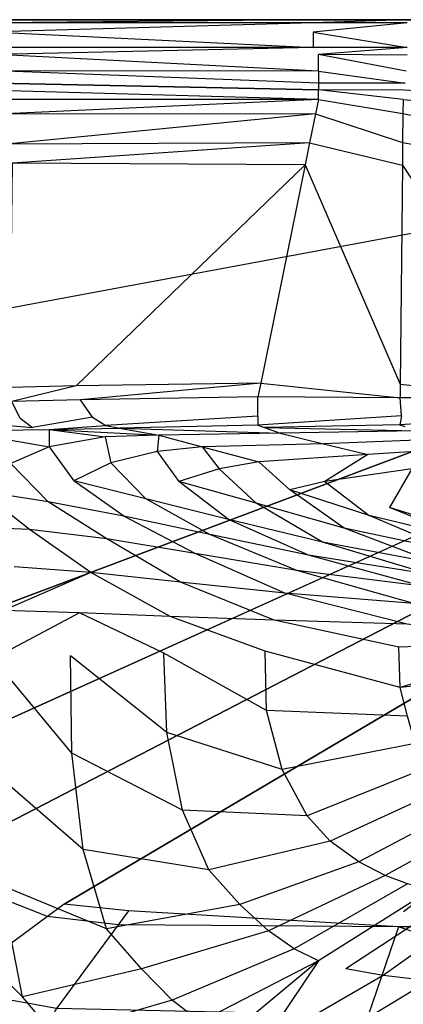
# Model space of a CAD drawing. Extents: x 0 to 1.3, y -0.48 to 0.
# Tile 9 of 24: x 0.44 to 0.56, y -0.32 to 0. Entities that reach past the tile are written whole.
import ezdxf

# ---------------------------------------------------------------- set-up
doc = ezdxf.new("R2010")
doc.units = 0
doc.layers.add('L1_BECKEN_611813___REPLACEMTFOR', color=7, linetype='CONTINUOUS')

msp = doc.modelspace()

# ---------------------------------------------------------------- linework, layer by layer
at = {"layer": 'L1_BECKEN_611813___REPLACEMTFOR', "color": 8}
for points, invisible_edges in [([(0.650004, 0, 0.095963), (0.313299, 0, 0.093517), (0.311963, 0, 0.09855), (0.650004, 0, 0.095963)], 15), ([(0.311963, 0, 0.09855), (0.650002, 0, 0.099695), (0.650004, 0, 0.095963), (0.311963, 0, 0.09855)], 13), ([(0.650002, 0, 0.099695), (0.311963, 0, 0.09855), (0.320702, 0, 0.105293), (0.650002, 0, 0.099695)], 14), ([(0.981117, 0, 0.072452), (0.318887, 0, 0.072452), (0.313299, 0, 0.093517), (0.981117, 0, 0.072452)], 13), ([(0.981117, 0, 0.072452), (0.313299, 0, 0.093517), (0.986705, 0, 0.093517), (0.981117, 0, 0.072452)], 15), ([(0.986705, 0, 0.093517), (0.313299, 0, 0.093517), (0.650004, 0, 0.095963), (0.986705, 0, 0.093517)], 15), ([(0.970065, 0, 0.044306), (0.329939, 0, 0.044306), (0.318887, 0, 0.072452), (0.970065, 0, 0.044306)], 13), ([(0.970065, 0, 0.044306), (0.318887, 0, 0.072452), (0.981117, 0, 0.072452), (0.970065, 0, 0.044306)], 10), ([(0.320702, 0, 0.105293), (0.650002, 0, 0.1683), (0.650002, 0, 0.099695), (0.320702, 0, 0.105293)], 13), ([(0.650002, 0, 0.1683), (0.320702, 0, 0.105293), (0.402363, 0, 0.1683), (0.650002, 0, 0.1683)], 10), ([(0.955006, 0, 0.017588), (0.344998, 0, 0.017588), (0.329939, 0, 0.044306), (0.955006, 0, 0.017588)], 13), ([(0.955006, 0, 0.017588), (0.329939, 0, 0.044306), (0.970065, 0, 0.044306), (0.955006, 0, 0.017588)], 10), ([(0.344998, 0, 0.017588), (0.940173, 0, 0.002524), (0.359831, 0, 0.002524), (0.344998, 0, 0.017588)], 13), ([(0.940173, 0, 0.002524), (0.344998, 0, 0.017588), (0.955006, 0, 0.017588), (0.940173, 0, 0.002524)], 10), ([(0.359831, 0, 0.002524), (0.937689, 0), (0.362316, 0), (0.359831, 0, 0.002524)], 13), ([(0.937689, 0), (0.359831, 0, 0.002524), (0.940173, 0, 0.002524), (0.937689, 0)], 14), ([(0.363478, -0.106697), (0.362316, 0), (0.937689, 0), (0.363478, -0.106697)], 13), ([(0.363478, -0.106697), (0.937689, 0), (0.372258, -0.163497), (0.363478, -0.106697)], 10), ([(0.372258, -0.163497), (0.937689, 0), (0.386954, -0.207096), (0.372258, -0.163497)], 13), ([(0.386954, -0.207096), (0.937689, 0), (0.393763, -0.22832), (0.386954, -0.207096)], 10), ([(0.393763, -0.22832), (0.937689, 0), (0.399145, -0.242771), (0.393763, -0.22832)], 13), ([(0.399145, -0.242771), (0.937689, 0), (0.408644, -0.256961), (0.399145, -0.242771)], 10), ([(0.650002, 0, 0.1683), (0.402363, 0, 0.1683), (0.412499, 0, 0.1683), (0.650002, 0, 0.1683)], 13), ([(0.408644, -0.256961), (0.937689, 0), (0.419036, -0.268345), (0.408644, -0.256961)], 13), ([(0.650002, 0, 0.1683), (0.412499, 0, 0.1683), (0.422635, 0, 0.1683), (0.650002, 0, 0.1683)], 10), ([(0.419036, -0.268345), (0.937689, 0), (0.433372, -0.277748), (0.419036, -0.268345)], 10), ([(0.650002, 0, 0.1683), (0.422635, 0, 0.1683), (0.432772, 0, 0.1683), (0.650002, 0, 0.1683)], 13), ([(0.431635, -0.001, 0.17595), (0.534604, 0, 0.170888), (0.431635, 0, 0.170888), (0.431635, -0.001, 0.17595)], 13), ([(0.534604, 0, 0.170888), (0.431635, -0.001, 0.17595), (0.534604, -0.001, 0.17595), (0.534604, 0, 0.170888)], 14), ([(0.431635, 0, 0.170888), (0.535204, 0, 0.1683), (0.432772, 0, 0.1683), (0.431635, 0, 0.170888)], 13), ([(0.535204, 0, 0.1683), (0.431635, 0, 0.170888), (0.534604, 0, 0.170888), (0.535204, 0, 0.1683)], 14), ([(0.650002, 0, 0.1683), (0.432772, 0, 0.1683), (0.535204, 0, 0.1683), (0.650002, 0, 0.1683)], 14), ([(0.433372, -0.277748), (0.937689, 0), (0.454134, -0.285832), (0.433372, -0.277748)], 13), ([(0.454134, -0.285832), (0.937689, 0), (0.474954, -0.287985), (0.454134, -0.285832)], 10), ([(0.474954, -0.287985), (0.937689, 0), (0.563821, -0.288271), (0.474954, -0.287985)], 13), ([(0.534604, -0.001, 0.17595), (0.564976, 0, 0.170888), (0.534604, 0, 0.170888), (0.534604, -0.001, 0.17595)], 13), ([(0.564976, 0, 0.170888), (0.534604, -0.001, 0.17595), (0.564976, -0.001, 0.17595), (0.564976, 0, 0.170888)], 14), ([(0.534604, 0, 0.170888), (0.565418, 0, 0.1683), (0.535204, 0, 0.1683), (0.534604, 0, 0.170888)], 13), ([(0.565418, 0, 0.1683), (0.534604, 0, 0.170888), (0.564976, 0, 0.170888), (0.565418, 0, 0.1683)], 14), ([(0.650002, 0, 0.1683), (0.535204, 0, 0.1683), (0.565418, 0, 0.1683), (0.650002, 0, 0.1683)], 15), ([(0.431635, -0.004, 0.178988), (0.534604, -0.001, 0.17595), (0.431635, -0.001, 0.17595), (0.431635, -0.004, 0.178988)], 13), ([(0.534604, -0.001, 0.17595), (0.431635, -0.004, 0.178988), (0.534604, -0.004, 0.178988), (0.534604, -0.001, 0.17595)], 14), ([(0.534604, -0.004, 0.178988), (0.564976, -0.001, 0.17595), (0.534604, -0.001, 0.17595), (0.534604, -0.004, 0.178988)], 13), ([(0.564976, -0.001, 0.17595), (0.534604, -0.004, 0.178988), (0.564976, -0.004, 0.178988), (0.564976, -0.001, 0.17595)], 14), ([(0.534604, -0.009, 0.18), (0.431635, -0.004, 0.178988), (0.431635, -0.009, 0.18), (0.534604, -0.009, 0.18)], 13), ([(0.431635, -0.004, 0.178988), (0.534604, -0.009, 0.18), (0.534604, -0.004, 0.178988), (0.431635, -0.004, 0.178988)], 14), ([(0.564976, -0.009, 0.18), (0.534604, -0.004, 0.178988), (0.534604, -0.009, 0.18), (0.564976, -0.009, 0.18)], 13), ([(0.534604, -0.004, 0.178988), (0.564976, -0.009, 0.18), (0.564976, -0.004, 0.178988), (0.534604, -0.004, 0.178988)], 14), ([(0.431874, -0.011249, 0.18), (0.534604, -0.009, 0.18), (0.431635, -0.009, 0.18), (0.431874, -0.011249, 0.18)], 13), ([(0.534604, -0.009, 0.18), (0.431874, -0.011249, 0.18), (0.536344, -0.011249, 0.18), (0.534604, -0.009, 0.18)], 14), ([(0.536344, -0.011249, 0.18), (0.564976, -0.009, 0.18), (0.534604, -0.009, 0.18), (0.536344, -0.011249, 0.18)], 13), ([(0.564976, -0.009, 0.18), (0.536344, -0.011249, 0.18), (0.564954, -0.011438, 0.18), (0.564976, -0.009, 0.18)], 14), ([(0.536344, -0.016636, 0.178512), (0.536344, -0.011249, 0.18), (0.431874, -0.011249, 0.18), (0.536344, -0.016636, 0.178512)], 14), ([(0.536344, -0.016636, 0.178512), (0.431874, -0.011249, 0.18), (0.432039, -0.016505, 0.178222), (0.536344, -0.016636, 0.178512)], 14), ([(0.564954, -0.011438, 0.18), (0.536344, -0.011249, 0.18), (0.564644, -0.016605, 0.178423), (0.564954, -0.011438, 0.18)], 14), ([(0.564644, -0.016605, 0.178423), (0.536344, -0.011249, 0.18), (0.536344, -0.016636, 0.178512), (0.564644, -0.016605, 0.178423)], 14), ([(0.536344, -0.020482, 0.174523), (0.432039, -0.016505, 0.178222), (0.43154, -0.020482, 0.174523), (0.536344, -0.020482, 0.174523)], 14), ([(0.536344, -0.016636, 0.178512), (0.432039, -0.016505, 0.178222), (0.536344, -0.020482, 0.174523), (0.536344, -0.016636, 0.178512)], 14), ([(0.536344, -0.016636, 0.178512), (0.564337, -0.020482, 0.174523), (0.564644, -0.016605, 0.178423), (0.536344, -0.016636, 0.178512)], 14), ([(0.536344, -0.016636, 0.178512), (0.536344, -0.020482, 0.174523), (0.564337, -0.020482, 0.174523), (0.536344, -0.016636, 0.178512)], 14), ([(0.536344, -0.02268, 0.172244), (0.43154, -0.020482, 0.174523), (0.431271, -0.022858, 0.172426), (0.536344, -0.02268, 0.172244)], 14), ([(0.43154, -0.020482, 0.174523), (0.536344, -0.02268, 0.172244), (0.536344, -0.020482, 0.174523), (0.43154, -0.020482, 0.174523)], 14), ([(0.564337, -0.020482, 0.174523), (0.536344, -0.020482, 0.174523), (0.56416, -0.022724, 0.172295), (0.564337, -0.020482, 0.174523)], 14), ([(0.536344, -0.020482, 0.174523), (0.536344, -0.02268, 0.172244), (0.56416, -0.022724, 0.172295), (0.536344, -0.020482, 0.174523)], 14), ([(0.536344, -0.025759, 0.171394), (0.536344, -0.02268, 0.172244), (0.431271, -0.022858, 0.172426), (0.536344, -0.025759, 0.171394)], 14), ([(0.536344, -0.025759, 0.171394), (0.431271, -0.022858, 0.172426), (0.431348, -0.025759, 0.171394), (0.536344, -0.025759, 0.171394)], 14), ([(0.56416, -0.022724, 0.172295), (0.536344, -0.02268, 0.172244), (0.563651, -0.025759, 0.171394), (0.56416, -0.022724, 0.172295)], 14), ([(0.563651, -0.025759, 0.171394), (0.536344, -0.02268, 0.172244), (0.536344, -0.025759, 0.171394), (0.563651, -0.025759, 0.171394)], 14), ([(0.609334, -0.025759, 0.171394), (0.56416, -0.022724, 0.172295), (0.563651, -0.025759, 0.171394), (0.609334, -0.025759, 0.171394)], 14), ([(0.432729, -0.030539, 0.171394), (0.536344, -0.025759, 0.171394), (0.431348, -0.025759, 0.171394), (0.432729, -0.030539, 0.171394)], 13), ([(0.536344, -0.025759, 0.171394), (0.432729, -0.030539, 0.171394), (0.5354, -0.030391, 0.171394), (0.536344, -0.025759, 0.171394)], 14), ([(0.563607, -0.030345, 0.171393), (0.536344, -0.025759, 0.171394), (0.5354, -0.030391, 0.171394), (0.563607, -0.030345, 0.171393)], 13), ([(0.536344, -0.025759, 0.171394), (0.563607, -0.030345, 0.171393), (0.563651, -0.025759, 0.171394), (0.536344, -0.025759, 0.171394)], 14), ([(0.609369, -0.030275, 0.171391), (0.563651, -0.025759, 0.171394), (0.563607, -0.030345, 0.171393), (0.609369, -0.030275, 0.171391)], 13), ([(0.563651, -0.025759, 0.171394), (0.609369, -0.030275, 0.171391), (0.609334, -0.025759, 0.171394), (0.563651, -0.025759, 0.171394)], 14), ([(0.435523, -0.040211, 0.171394), (0.5354, -0.030391, 0.171394), (0.432729, -0.030539, 0.171394), (0.435523, -0.040211, 0.171394)], 13), ([(0.5354, -0.030391, 0.171394), (0.435523, -0.040211, 0.171394), (0.533477, -0.039822, 0.171394), (0.5354, -0.030391, 0.171394)], 14), ([(0.563518, -0.039702, 0.17139), (0.5354, -0.030391, 0.171394), (0.533477, -0.039822, 0.171394), (0.563518, -0.039702, 0.17139)], 13), ([(0.5354, -0.030391, 0.171394), (0.563518, -0.039702, 0.17139), (0.563607, -0.030345, 0.171393), (0.5354, -0.030391, 0.171394)], 14), ([(0.609439, -0.039518, 0.171386), (0.563607, -0.030345, 0.171393), (0.563518, -0.039702, 0.17139), (0.609439, -0.039518, 0.171386)], 13), ([(0.563607, -0.030345, 0.171393), (0.609439, -0.039518, 0.171386), (0.609369, -0.030275, 0.171391), (0.563607, -0.030345, 0.171393)], 14), ([(0.437307, -0.046387, 0.171394), (0.533477, -0.039822, 0.171394), (0.435523, -0.040211, 0.171394), (0.437307, -0.046387, 0.171394)], 13), ([(0.533477, -0.039822, 0.171394), (0.437307, -0.046387, 0.171394), (0.532039, -0.046871, 0.171394), (0.533477, -0.039822, 0.171394)], 14), ([(0.563448, -0.047027, 0.171388), (0.533477, -0.039822, 0.171394), (0.532039, -0.046871, 0.171394), (0.563448, -0.047027, 0.171388)], 13), ([(0.533477, -0.039822, 0.171394), (0.563448, -0.047027, 0.171388), (0.563518, -0.039702, 0.17139), (0.533477, -0.039822, 0.171394)], 14), ([(0.609498, -0.047258, 0.171382), (0.563518, -0.039702, 0.17139), (0.563448, -0.047027, 0.171388), (0.609498, -0.047258, 0.171382)], 13), ([(0.563518, -0.039702, 0.17139), (0.609498, -0.047258, 0.171382), (0.609439, -0.039518, 0.171386), (0.563518, -0.039702, 0.17139)], 14), ([(0.437307, -0.046387, 0.171394), (0.436531, -0.118833, 0.171394), (0.45808, -0.1183, 0.171394), (0.437307, -0.046387, 0.171394)], 14), ([(0.45808, -0.1183, 0.171394), (0.532039, -0.046871, 0.171394), (0.437307, -0.046387, 0.171394), (0.45808, -0.1183, 0.171394)], 13), ([(0.532039, -0.046871, 0.171394), (0.45808, -0.1183, 0.171394), (0.517647, -0.117454, 0.171394), (0.532039, -0.046871, 0.171394)], 14), ([(0.56277, -0.117758, 0.171369), (0.532039, -0.046871, 0.171394), (0.517647, -0.117454, 0.171394), (0.56277, -0.117758, 0.171369)], 13), ([(0.532039, -0.046871, 0.171394), (0.56277, -0.117758, 0.171369), (0.563448, -0.047027, 0.171388), (0.532039, -0.046871, 0.171394)], 14), ([(0.610037, -0.118074, 0.171343), (0.563448, -0.047027, 0.171388), (0.56277, -0.117758, 0.171369), (0.610037, -0.118074, 0.171343)], 13), ([(0.563448, -0.047027, 0.171388), (0.610037, -0.118074, 0.171343), (0.609498, -0.047258, 0.171382), (0.563448, -0.047027, 0.171388)], 14), ([(0.459377, -0.122789, 0.171394), (0.517647, -0.117454, 0.171394), (0.45808, -0.1183, 0.171394), (0.459377, -0.122789, 0.171394)], 13), ([(0.517647, -0.117454, 0.171394), (0.459377, -0.122789, 0.171394), (0.516749, -0.12186, 0.171394), (0.517647, -0.117454, 0.171394)], 14), ([(0.562728, -0.122173, 0.171368), (0.517647, -0.117454, 0.171394), (0.516749, -0.12186, 0.171394), (0.562728, -0.122173, 0.171368)], 13), ([(0.517647, -0.117454, 0.171394), (0.562728, -0.122173, 0.171368), (0.56277, -0.117758, 0.171369), (0.517647, -0.117454, 0.171394)], 14), ([(0.437265, -0.123349, 0.171394), (0.45808, -0.1183, 0.171394), (0.436531, -0.118833, 0.171394), (0.437265, -0.123349, 0.171394)], 13), ([(0.45808, -0.1183, 0.171394), (0.437265, -0.123349, 0.171394), (0.459377, -0.122789, 0.171394), (0.45808, -0.1183, 0.171394)], 14), ([(0.61007, -0.122495, 0.171341), (0.56277, -0.117758, 0.171369), (0.562728, -0.122173, 0.171368), (0.61007, -0.122495, 0.171341)], 13), ([(0.56277, -0.117758, 0.171369), (0.61007, -0.122495, 0.171341), (0.610037, -0.118074, 0.171343), (0.56277, -0.117758, 0.171369)], 14), ([(0.439821, -0.128679, 0.169251), (0.437265, -0.123349, 0.171394), (0.418601, -0.129726, 0.16961), (0.439821, -0.128679, 0.169251)], 14), ([(0.459377, -0.122789, 0.171394), (0.437265, -0.123349, 0.171394), (0.439821, -0.128679, 0.169251), (0.459377, -0.122789, 0.171394)], 14), ([(0.463312, -0.1284, 0.169034), (0.459377, -0.122789, 0.171394), (0.439821, -0.128679, 0.169251), (0.463312, -0.1284, 0.169034)], 14), ([(0.516749, -0.12186, 0.171394), (0.459377, -0.122789, 0.171394), (0.463312, -0.1284, 0.169034), (0.516749, -0.12186, 0.171394)], 14), ([(0.516755, -0.128054, 0.168895), (0.516749, -0.12186, 0.171394), (0.463312, -0.1284, 0.169034), (0.516755, -0.128054, 0.168895)], 14), ([(0.562728, -0.122173, 0.171368), (0.516749, -0.12186, 0.171394), (0.516755, -0.128054, 0.168895), (0.562728, -0.122173, 0.171368)], 14), ([(0.563205, -0.127974, 0.168831), (0.562728, -0.122173, 0.171368), (0.516755, -0.128054, 0.168895), (0.563205, -0.127974, 0.168831)], 14), ([(0.61007, -0.122495, 0.171341), (0.562728, -0.122173, 0.171368), (0.563205, -0.127974, 0.168831), (0.61007, -0.122495, 0.171341)], 14), ([(0.610455, -0.127892, 0.168767), (0.61007, -0.122495, 0.171341), (0.563205, -0.127974, 0.168831), (0.610455, -0.127892, 0.168767)], 14), ([(0.418601, -0.129726, 0.16961), (0.443938, -0.131765, 0.163529), (0.439821, -0.128679, 0.169251), (0.418601, -0.129726, 0.16961)], 14), ([(0.418601, -0.129726, 0.16961), (0.421059, -0.132738, 0.165046), (0.443938, -0.131765, 0.163529), (0.418601, -0.129726, 0.16961)], 14), ([(0.439821, -0.128679, 0.169251), (0.443938, -0.131765, 0.163529), (0.463312, -0.1284, 0.169034), (0.439821, -0.128679, 0.169251)], 14), ([(0.463312, -0.1284, 0.169034), (0.443938, -0.131765, 0.163529), (0.467648, -0.131153, 0.163037), (0.463312, -0.1284, 0.169034)], 14), ([(0.463312, -0.1284, 0.169034), (0.467648, -0.131153, 0.163037), (0.516755, -0.128054, 0.168895), (0.463312, -0.1284, 0.169034)], 14), ([(0.516755, -0.128054, 0.168895), (0.467648, -0.131153, 0.163037), (0.516758, -0.131017, 0.162921), (0.516755, -0.128054, 0.168895)], 14), ([(0.516755, -0.128054, 0.168895), (0.516758, -0.131017, 0.162921), (0.563205, -0.127974, 0.168831), (0.516755, -0.128054, 0.168895)], 14), ([(0.563205, -0.127974, 0.168831), (0.516758, -0.131017, 0.162921), (0.562584, -0.13089, 0.162813), (0.563205, -0.127974, 0.168831)], 14), ([(0.610455, -0.127892, 0.168767), (0.562584, -0.13089, 0.162813), (0.609787, -0.130759, 0.162701), (0.610455, -0.127892, 0.168767)], 14), ([(0.563205, -0.127974, 0.168831), (0.562584, -0.13089, 0.162813), (0.610455, -0.127892, 0.168767), (0.563205, -0.127974, 0.168831)], 14), ([(0.421059, -0.132738, 0.165046), (0.449358, -0.132456, 0.156488), (0.443938, -0.131765, 0.163529), (0.421059, -0.132738, 0.165046)], 14), ([(0.421059, -0.132738, 0.165046), (0.426335, -0.133982, 0.157791), (0.449358, -0.132456, 0.156488), (0.421059, -0.132738, 0.165046)], 14), ([(0.426335, -0.133982, 0.157791), (0.449302, -0.13798, 0.132868), (0.449358, -0.132456, 0.156488), (0.426335, -0.133982, 0.157791)], 14), ([(0.449358, -0.132456, 0.156488), (0.467648, -0.131153, 0.163037), (0.443938, -0.131765, 0.163529), (0.449358, -0.132456, 0.156488)], 14), ([(0.449358, -0.132456, 0.156488), (0.449302, -0.13798, 0.132868), (0.467379, -0.134755, 0.133075), (0.449358, -0.132456, 0.156488)], 14), ([(0.467648, -0.131153, 0.163037), (0.449358, -0.132456, 0.156488), (0.472075, -0.131949, 0.155328), (0.467648, -0.131153, 0.163037)], 13), ([(0.449358, -0.132456, 0.156488), (0.484742, -0.134227, 0.133271), (0.472075, -0.131949, 0.155328), (0.449358, -0.132456, 0.156488)], 14), ([(0.484742, -0.134227, 0.133271), (0.449358, -0.132456, 0.156488), (0.467379, -0.134755, 0.133075), (0.484742, -0.134227, 0.133271)], 13), ([(0.467648, -0.131153, 0.163037), (0.472075, -0.131949, 0.155328), (0.516758, -0.131017, 0.162921), (0.467648, -0.131153, 0.163037)], 14), ([(0.516758, -0.131017, 0.162921), (0.472075, -0.131949, 0.155328), (0.518898, -0.131772, 0.154267), (0.516758, -0.131017, 0.162921)], 14), ([(0.472075, -0.131949, 0.155328), (0.523984, -0.133567, 0.133693), (0.518898, -0.131772, 0.154267), (0.472075, -0.131949, 0.155328)], 14), ([(0.472075, -0.131949, 0.155328), (0.484742, -0.134227, 0.133271), (0.523984, -0.133567, 0.133693), (0.472075, -0.131949, 0.155328)], 14), ([(0.523984, -0.133567, 0.133693), (0.484742, -0.134227, 0.133271), (0.537975, -0.137014, 0.112921), (0.523984, -0.133567, 0.133693)], 14), ([(0.516758, -0.131017, 0.162921), (0.518898, -0.131772, 0.154267), (0.562584, -0.13089, 0.162813), (0.516758, -0.131017, 0.162921)], 14), ([(0.562584, -0.13089, 0.162813), (0.518898, -0.131772, 0.154267), (0.564279, -0.131482, 0.154045), (0.562584, -0.13089, 0.162813)], 14), ([(0.518898, -0.131772, 0.154267), (0.568121, -0.132824, 0.134167), (0.564279, -0.131482, 0.154045), (0.518898, -0.131772, 0.154267)], 14), ([(0.518898, -0.131772, 0.154267), (0.523984, -0.133567, 0.133693), (0.568121, -0.132824, 0.134167), (0.518898, -0.131772, 0.154267)], 14), ([(0.568121, -0.132824, 0.134167), (0.523984, -0.133567, 0.133693), (0.575951, -0.135563, 0.113615), (0.568121, -0.132824, 0.134167)], 14), ([(0.523984, -0.133567, 0.133693), (0.537975, -0.137014, 0.112921), (0.575951, -0.135563, 0.113615), (0.523984, -0.133567, 0.133693)], 14), ([(0.562584, -0.13089, 0.162813), (0.564279, -0.131482, 0.154045), (0.609787, -0.130759, 0.162701), (0.562584, -0.13089, 0.162813)], 14), ([(0.426335, -0.133982, 0.157791), (0.436944, -0.143375, 0.132838), (0.449302, -0.13798, 0.132868), (0.426335, -0.133982, 0.157791)], 14), ([(0.467379, -0.134755, 0.133075), (0.449302, -0.13798, 0.132868), (0.469241, -0.143154, 0.111373), (0.467379, -0.134755, 0.133075)], 14), ([(0.484742, -0.134227, 0.133271), (0.467379, -0.134755, 0.133075), (0.484255, -0.139496, 0.111711), (0.484742, -0.134227, 0.133271)], 14), ([(0.467379, -0.134755, 0.133075), (0.469241, -0.143154, 0.111373), (0.484255, -0.139496, 0.111711), (0.467379, -0.134755, 0.133075)], 14), ([(0.484742, -0.134227, 0.133271), (0.484255, -0.139496, 0.111711), (0.498728, -0.138005, 0.11196), (0.484742, -0.134227, 0.133271)], 14), ([(0.484742, -0.134227, 0.133271), (0.498728, -0.138005, 0.11196), (0.537975, -0.137014, 0.112921), (0.484742, -0.134227, 0.133271)], 14), ([(0.575951, -0.135563, 0.113615), (0.537975, -0.137014, 0.112921), (0.584177, -0.13844, 0.092021), (0.575951, -0.135563, 0.113615)], 14), ([(0.449302, -0.13798, 0.132868), (0.436944, -0.143375, 0.132838), (0.45732, -0.148952, 0.111206), (0.449302, -0.13798, 0.132868)], 14), ([(0.449302, -0.13798, 0.132868), (0.45732, -0.148952, 0.111206), (0.469241, -0.143154, 0.111373), (0.449302, -0.13798, 0.132868)], 14), ([(0.484255, -0.139496, 0.111711), (0.469241, -0.143154, 0.111373), (0.491191, -0.149227, 0.090808), (0.484255, -0.139496, 0.111711)], 14), ([(0.498728, -0.138005, 0.11196), (0.484255, -0.139496, 0.111711), (0.504207, -0.145162, 0.091193), (0.498728, -0.138005, 0.11196)], 14), ([(0.484255, -0.139496, 0.111711), (0.491191, -0.149227, 0.090808), (0.504207, -0.145162, 0.091193), (0.484255, -0.139496, 0.111711)], 14), ([(0.537975, -0.137014, 0.112921), (0.498728, -0.138005, 0.11196), (0.552222, -0.140524, 0.091769), (0.537975, -0.137014, 0.112921)], 14), ([(0.498728, -0.138005, 0.11196), (0.504207, -0.145162, 0.091193), (0.517085, -0.142815, 0.091493), (0.498728, -0.138005, 0.11196)], 14), ([(0.498728, -0.138005, 0.11196), (0.517085, -0.142815, 0.091493), (0.552222, -0.140524, 0.091769), (0.498728, -0.138005, 0.11196)], 14), ([(0.537975, -0.137014, 0.112921), (0.552222, -0.140524, 0.091769), (0.584177, -0.13844, 0.092021), (0.537975, -0.137014, 0.112921)], 14), ([(0.584177, -0.13844, 0.092021), (0.552222, -0.140524, 0.091769), (0.566486, -0.145102, 0.073086), (0.584177, -0.13844, 0.092021)], 14), ([(0.469241, -0.143154, 0.111373), (0.45732, -0.148952, 0.111206), (0.480493, -0.154835, 0.090578), (0.469241, -0.143154, 0.111373)], 14), ([(0.469241, -0.143154, 0.111373), (0.480493, -0.154835, 0.090578), (0.491191, -0.149227, 0.090808), (0.469241, -0.143154, 0.111373)], 14), ([(0.517085, -0.142815, 0.091493), (0.504207, -0.145162, 0.091193), (0.527074, -0.151953, 0.072188), (0.517085, -0.142815, 0.091493)], 14), ([(0.552222, -0.140524, 0.091769), (0.517085, -0.142815, 0.091493), (0.53833, -0.149183, 0.072351), (0.552222, -0.140524, 0.091769)], 14), ([(0.517085, -0.142815, 0.091493), (0.527074, -0.151953, 0.072188), (0.53833, -0.149183, 0.072351), (0.517085, -0.142815, 0.091493)], 14), ([(0.552222, -0.140524, 0.091769), (0.53833, -0.149183, 0.072351), (0.566486, -0.145102, 0.073086), (0.552222, -0.140524, 0.091769)], 14), ([(0.448944, -0.155787, 0.110687), (0.436944, -0.143375, 0.132838), (0.427112, -0.152374, 0.132255), (0.448944, -0.155787, 0.110687)], 14), ([(0.436944, -0.143375, 0.132838), (0.448944, -0.155787, 0.110687), (0.45732, -0.148952, 0.111206), (0.436944, -0.143375, 0.132838)], 14), ([(0.504207, -0.145162, 0.091193), (0.491191, -0.149227, 0.090808), (0.516228, -0.156257, 0.071725), (0.504207, -0.145162, 0.091193)], 14), ([(0.504207, -0.145162, 0.091193), (0.516228, -0.156257, 0.071725), (0.527074, -0.151953, 0.072188), (0.504207, -0.145162, 0.091193)], 14), ([(0.566486, -0.145102, 0.073086), (0.53833, -0.149183, 0.072351), (0.559303, -0.157669, 0.055906), (0.566486, -0.145102, 0.073086)], 14), ([(0.566486, -0.145102, 0.073086), (0.559303, -0.157669, 0.055906), (0.581923, -0.152632, 0.055999), (0.566486, -0.145102, 0.073086)], 14), ([(0.473427, -0.160429, 0.090194), (0.45732, -0.148952, 0.111206), (0.448944, -0.155787, 0.110687), (0.473427, -0.160429, 0.090194)], 14), ([(0.480493, -0.154835, 0.090578), (0.45732, -0.148952, 0.111206), (0.473427, -0.160429, 0.090194), (0.480493, -0.154835, 0.090578)], 14), ([(0.507221, -0.16149, 0.071484), (0.491191, -0.149227, 0.090808), (0.480493, -0.154835, 0.090578), (0.507221, -0.16149, 0.071484)], 14), ([(0.516228, -0.156257, 0.071725), (0.491191, -0.149227, 0.090808), (0.507221, -0.16149, 0.071484), (0.516228, -0.156257, 0.071725)], 14), ([(0.53833, -0.149183, 0.072351), (0.527074, -0.151953, 0.072188), (0.552737, -0.160241, 0.055757), (0.53833, -0.149183, 0.072351)], 14), ([(0.53833, -0.149183, 0.072351), (0.552737, -0.160241, 0.055757), (0.559303, -0.157669, 0.055906), (0.53833, -0.149183, 0.072351)], 14), ([(0.442998, -0.164675, 0.110817), (0.427112, -0.152374, 0.132255), (0.420256, -0.163818, 0.132588), (0.442998, -0.164675, 0.110817)], 14), ([(0.448944, -0.155787, 0.110687), (0.427112, -0.152374, 0.132255), (0.442998, -0.164675, 0.110817), (0.448944, -0.155787, 0.110687)], 14), ([(0.544621, -0.164261, 0.055486), (0.527074, -0.151953, 0.072188), (0.516228, -0.156257, 0.071725), (0.544621, -0.164261, 0.055486)], 14), ([(0.552737, -0.160241, 0.055757), (0.527074, -0.151953, 0.072188), (0.544621, -0.164261, 0.055486), (0.552737, -0.160241, 0.055757)], 14), ([(0.588503, -0.166788, 0.043828), (0.581923, -0.152632, 0.055999), (0.559303, -0.157669, 0.055906), (0.588503, -0.166788, 0.043828)], 14), ([(0.46796, -0.16775, 0.090068), (0.448944, -0.155787, 0.110687), (0.442998, -0.164675, 0.110817), (0.46796, -0.16775, 0.090068)], 14), ([(0.473427, -0.160429, 0.090194), (0.448944, -0.155787, 0.110687), (0.46796, -0.16775, 0.090068), (0.473427, -0.160429, 0.090194)], 14), ([(0.501272, -0.166333, 0.071107), (0.480493, -0.154835, 0.090578), (0.473427, -0.160429, 0.090194), (0.501272, -0.166333, 0.071107)], 14), ([(0.507221, -0.16149, 0.071484), (0.480493, -0.154835, 0.090578), (0.501272, -0.166333, 0.071107), (0.507221, -0.16149, 0.071484)], 14), ([(0.537646, -0.168835, 0.05521), (0.516228, -0.156257, 0.071725), (0.507221, -0.16149, 0.071484), (0.537646, -0.168835, 0.05521)], 14), ([(0.544621, -0.164261, 0.055486), (0.516228, -0.156257, 0.071725), (0.537646, -0.168835, 0.05521), (0.544621, -0.164261, 0.055486)], 14), ([(0.585205, -0.168039, 0.044063), (0.559303, -0.157669, 0.055906), (0.552737, -0.160241, 0.055757), (0.585205, -0.168039, 0.044063)], 14), ([(0.588503, -0.166788, 0.043828), (0.559303, -0.157669, 0.055906), (0.585205, -0.168039, 0.044063), (0.588503, -0.166788, 0.043828)], 14), ([(0.496458, -0.172472, 0.070838), (0.473427, -0.160429, 0.090194), (0.46796, -0.16775, 0.090068), (0.496458, -0.172472, 0.070838)], 14), ([(0.501272, -0.166333, 0.071107), (0.473427, -0.160429, 0.090194), (0.496458, -0.172472, 0.070838), (0.501272, -0.166333, 0.071107)], 14), ([(0.533155, -0.173016, 0.054991), (0.507221, -0.16149, 0.071484), (0.501272, -0.166333, 0.071107), (0.533155, -0.173016, 0.054991)], 14), ([(0.537646, -0.168835, 0.05521), (0.507221, -0.16149, 0.071484), (0.533155, -0.173016, 0.054991), (0.537646, -0.168835, 0.05521)], 14), ([(0.579927, -0.171773, 0.043765), (0.552737, -0.160241, 0.055757), (0.544621, -0.164261, 0.055486), (0.579927, -0.171773, 0.043765)], 14), ([(0.585205, -0.168039, 0.044063), (0.552737, -0.160241, 0.055757), (0.579927, -0.171773, 0.043765), (0.585205, -0.168039, 0.044063)], 14), ([(0.442998, -0.164675, 0.110817), (0.420256, -0.163818, 0.132588), (0.438034, -0.176771, 0.11057), (0.442998, -0.164675, 0.110817)], 14), ([(0.462801, -0.178608, 0.089794), (0.442998, -0.164675, 0.110817), (0.438034, -0.176771, 0.11057), (0.462801, -0.178608, 0.089794)], 14), ([(0.46796, -0.16775, 0.090068), (0.442998, -0.164675, 0.110817), (0.462801, -0.178608, 0.089794), (0.46796, -0.16775, 0.090068)], 14), ([(0.575261, -0.175899, 0.0435), (0.544621, -0.164261, 0.055486), (0.537646, -0.168835, 0.05521), (0.575261, -0.175899, 0.0435)], 14), ([(0.579927, -0.171773, 0.043765), (0.544621, -0.164261, 0.055486), (0.575261, -0.175899, 0.0435), (0.579927, -0.171773, 0.043765)], 14), ([(0.491725, -0.181695, 0.070431), (0.46796, -0.16775, 0.090068), (0.462801, -0.178608, 0.089794), (0.491725, -0.181695, 0.070431)], 14), ([(0.496458, -0.172472, 0.070838), (0.46796, -0.16775, 0.090068), (0.491725, -0.181695, 0.070431), (0.496458, -0.172472, 0.070838)], 14), ([(0.529371, -0.17797, 0.054785), (0.501272, -0.166333, 0.071107), (0.496458, -0.172472, 0.070838), (0.529371, -0.17797, 0.054785)], 14), ([(0.533155, -0.173016, 0.054991), (0.501272, -0.166333, 0.071107), (0.529371, -0.17797, 0.054785), (0.533155, -0.173016, 0.054991)], 14), ([(0.572295, -0.179247, 0.043301), (0.537646, -0.168835, 0.05521), (0.533155, -0.173016, 0.054991), (0.572295, -0.179247, 0.043301)], 14), ([(0.575261, -0.175899, 0.0435), (0.537646, -0.168835, 0.05521), (0.572295, -0.179247, 0.043301), (0.575261, -0.175899, 0.0435)], 14), ([(0.525436, -0.185293, 0.054653), (0.496458, -0.172472, 0.070838), (0.491725, -0.181695, 0.070431), (0.525436, -0.185293, 0.054653)], 14), ([(0.529371, -0.17797, 0.054785), (0.496458, -0.172472, 0.070838), (0.525436, -0.185293, 0.054653), (0.529371, -0.17797, 0.054785)], 14), ([(0.56978, -0.182983, 0.043162), (0.533155, -0.173016, 0.054991), (0.529371, -0.17797, 0.054785), (0.56978, -0.182983, 0.043162)], 14), ([(0.572295, -0.179247, 0.043301), (0.533155, -0.173016, 0.054991), (0.56978, -0.182983, 0.043162), (0.572295, -0.179247, 0.043301)], 14), ([(0.462801, -0.178608, 0.089794), (0.438034, -0.176771, 0.11057), (0.434588, -0.190896, 0.110722), (0.462801, -0.178608, 0.089794)], 14), ([(0.567118, -0.188632, 0.043016), (0.529371, -0.17797, 0.054785), (0.525436, -0.185293, 0.054653), (0.567118, -0.188632, 0.043016)], 14), ([(0.56978, -0.182983, 0.043162), (0.529371, -0.17797, 0.054785), (0.567118, -0.188632, 0.043016), (0.56978, -0.182983, 0.043162)], 14), ([(0.462801, -0.178608, 0.089794), (0.434588, -0.190896, 0.110722), (0.45913, -0.19169, 0.089863), (0.462801, -0.178608, 0.089794)], 14), ([(0.488429, -0.192813, 0.070375), (0.462801, -0.178608, 0.089794), (0.45913, -0.19169, 0.089863), (0.488429, -0.192813, 0.070375)], 14), ([(0.491725, -0.181695, 0.070431), (0.462801, -0.178608, 0.089794), (0.488429, -0.192813, 0.070375), (0.491725, -0.181695, 0.070431)], 14), ([(0.522016, -0.194038, 0.054805), (0.491725, -0.181695, 0.070431), (0.488429, -0.192813, 0.070375), (0.522016, -0.194038, 0.054805)], 14), ([(0.525436, -0.185293, 0.054653), (0.491725, -0.181695, 0.070431), (0.522016, -0.194038, 0.054805), (0.525436, -0.185293, 0.054653)], 14), ([(0.565012, -0.195366, 0.042952), (0.525436, -0.185293, 0.054653), (0.522016, -0.194038, 0.054805), (0.565012, -0.195366, 0.042952)], 14), ([(0.567118, -0.188632, 0.043016), (0.525436, -0.185293, 0.054653), (0.565012, -0.195366, 0.042952), (0.567118, -0.188632, 0.043016)], 14), ([(0.45913, -0.19169, 0.089863), (0.434588, -0.190896, 0.110722), (0.431258, -0.206417, 0.111895), (0.45913, -0.19169, 0.089863)], 14), ([(0.45913, -0.19169, 0.089863), (0.431258, -0.206417, 0.111895), (0.456166, -0.205599, 0.090803), (0.45913, -0.19169, 0.089863)], 14), ([(0.486325, -0.204706, 0.070544), (0.45913, -0.19169, 0.089863), (0.456166, -0.205599, 0.090803), (0.486325, -0.204706, 0.070544)], 14), ([(0.488429, -0.192813, 0.070375), (0.45913, -0.19169, 0.089863), (0.486325, -0.204706, 0.070544), (0.488429, -0.192813, 0.070375)], 14), ([(0.51908, -0.204065, 0.055259), (0.488429, -0.192813, 0.070375), (0.486325, -0.204706, 0.070544), (0.51908, -0.204065, 0.055259)], 14), ([(0.522016, -0.194038, 0.054805), (0.488429, -0.192813, 0.070375), (0.51908, -0.204065, 0.055259), (0.522016, -0.194038, 0.054805)], 14), ([(0.56229, -0.202709, 0.043092), (0.522016, -0.194038, 0.054805), (0.51908, -0.204065, 0.055259), (0.56229, -0.202709, 0.043092)], 14), ([(0.565012, -0.195366, 0.042952), (0.522016, -0.194038, 0.054805), (0.56229, -0.202709, 0.043092), (0.565012, -0.195366, 0.042952)], 14), ([(0.612624, -0.200991, 0.03825), (0.565012, -0.195366, 0.042952), (0.56229, -0.202709, 0.043092), (0.612624, -0.200991, 0.03825)], 14), ([(0.562773, -0.215753, 0.043101), (0.56229, -0.202709, 0.043092), (0.51908, -0.204065, 0.055259), (0.562773, -0.215753, 0.043101)], 14), ([(0.562773, -0.215753, 0.043101), (0.612624, -0.200991, 0.03825), (0.56229, -0.202709, 0.043092), (0.562773, -0.215753, 0.043101)], 13), ([(0.612624, -0.200991, 0.03825), (0.562773, -0.215753, 0.043101), (0.612741, -0.205783, 0.03825), (0.612624, -0.200991, 0.03825)], 14), ([(0.456678, -0.236956, 0.090736), (0.456166, -0.205599, 0.090803), (0.431258, -0.206417, 0.111895), (0.456678, -0.236956, 0.090736)], 14), ([(0.456678, -0.236956, 0.090736), (0.431258, -0.206417, 0.111895), (0.431369, -0.243031, 0.111883), (0.456678, -0.236956, 0.090736)], 14), ([(0.487362, -0.230339, 0.070363), (0.486325, -0.204706, 0.070544), (0.456166, -0.205599, 0.090803), (0.487362, -0.230339, 0.070363)], 14), ([(0.487362, -0.230339, 0.070363), (0.456166, -0.205599, 0.090803), (0.456678, -0.236956, 0.090736), (0.487362, -0.230339, 0.070363)], 14), ([(0.519549, -0.223261, 0.055636), (0.51908, -0.204065, 0.055259), (0.486325, -0.204706, 0.070544), (0.519549, -0.223261, 0.055636)], 14), ([(0.519549, -0.223261, 0.055636), (0.486325, -0.204706, 0.070544), (0.487362, -0.230339, 0.070363), (0.519549, -0.223261, 0.055636)], 14), ([(0.562773, -0.215753, 0.043101), (0.51908, -0.204065, 0.055259), (0.519549, -0.223261, 0.055636), (0.562773, -0.215753, 0.043101)], 14), ([(0.61347, -0.210521, 0.03825), (0.612741, -0.205783, 0.03825), (0.562773, -0.215753, 0.043101), (0.61347, -0.210521, 0.03825)], 14), ([(0.61347, -0.210521, 0.03825), (0.562773, -0.215753, 0.043101), (0.565052, -0.225083, 0.043193), (0.61347, -0.210521, 0.03825)], 14), ([(0.565052, -0.225083, 0.043193), (0.562773, -0.215753, 0.043101), (0.519549, -0.223261, 0.055636), (0.565052, -0.225083, 0.043193)], 14), ([(0.524628, -0.2423, 0.055427), (0.519549, -0.223261, 0.055636), (0.487362, -0.230339, 0.070363), (0.524628, -0.2423, 0.055427)], 14), ([(0.565052, -0.225083, 0.043193), (0.519549, -0.223261, 0.055636), (0.524628, -0.2423, 0.055427), (0.565052, -0.225083, 0.043193)], 14), ([(0.567571, -0.23382, 0.043435), (0.565052, -0.225083, 0.043193), (0.524628, -0.2423, 0.055427), (0.567571, -0.23382, 0.043435)], 14), ([(0.492335, -0.255423, 0.070399), (0.487362, -0.230339, 0.070363), (0.456678, -0.236956, 0.090736), (0.492335, -0.255423, 0.070399)], 14), ([(0.524628, -0.2423, 0.055427), (0.487362, -0.230339, 0.070363), (0.492335, -0.255423, 0.070399), (0.524628, -0.2423, 0.055427)], 14), ([(0.567571, -0.23382, 0.043435), (0.524628, -0.2423, 0.055427), (0.532623, -0.257244, 0.055328), (0.567571, -0.23382, 0.043435)], 14), ([(0.571893, -0.241494, 0.043833), (0.567571, -0.23382, 0.043435), (0.532623, -0.257244, 0.055328), (0.571893, -0.241494, 0.043833)], 14), ([(0.46031, -0.268081, 0.090754), (0.456678, -0.236956, 0.090736), (0.431369, -0.243031, 0.111883), (0.46031, -0.268081, 0.090754)], 14), ([(0.492335, -0.255423, 0.070399), (0.456678, -0.236956, 0.090736), (0.46031, -0.268081, 0.090754), (0.492335, -0.255423, 0.070399)], 14), ([(0.571893, -0.241494, 0.043833), (0.532623, -0.257244, 0.055328), (0.54015, -0.265384, 0.055493), (0.571893, -0.241494, 0.043833)], 14), ([(0.578666, -0.247697, 0.044344), (0.571893, -0.241494, 0.043833), (0.54015, -0.265384, 0.055493), (0.578666, -0.247697, 0.044344)], 14), ([(0.46031, -0.268081, 0.090754), (0.431369, -0.243031, 0.111883), (0.433727, -0.279632, 0.111876), (0.46031, -0.268081, 0.090754)], 14), ([(0.532623, -0.257244, 0.055328), (0.524628, -0.2423, 0.055427), (0.492335, -0.255423, 0.070399), (0.532623, -0.257244, 0.055328)], 14), ([(0.578666, -0.247697, 0.044344), (0.54015, -0.265384, 0.055493), (0.549337, -0.272075, 0.055978), (0.578666, -0.247697, 0.044344)], 14), ([(0.586862, -0.252337, 0.044812), (0.578666, -0.247697, 0.044344), (0.549337, -0.272075, 0.055978), (0.586862, -0.252337, 0.044812)], 14), ([(0.586862, -0.252337, 0.044812), (0.549337, -0.272075, 0.055978), (0.557848, -0.276491, 0.056536), (0.586862, -0.252337, 0.044812)], 14), ([(0.595738, -0.255591, 0.045103), (0.586862, -0.252337, 0.044812), (0.557848, -0.276491, 0.056536), (0.595738, -0.255591, 0.045103)], 14), ([(0.500866, -0.27472, 0.070566), (0.492335, -0.255423, 0.070399), (0.46031, -0.268081, 0.090754), (0.500866, -0.27472, 0.070566)], 14), ([(0.532623, -0.257244, 0.055328), (0.492335, -0.255423, 0.070399), (0.500866, -0.27472, 0.070566), (0.532623, -0.257244, 0.055328)], 14), ([(0.54015, -0.265384, 0.055493), (0.532623, -0.257244, 0.055328), (0.500866, -0.27472, 0.070566), (0.54015, -0.265384, 0.055493)], 14), ([(0.595738, -0.255591, 0.045103), (0.557848, -0.276491, 0.056536), (0.565126, -0.279239, 0.05687), (0.595738, -0.255591, 0.045103)], 14), ([(0.54015, -0.265384, 0.055493), (0.500866, -0.27472, 0.070566), (0.510914, -0.285848, 0.069997), (0.54015, -0.265384, 0.055493)], 14), ([(0.549337, -0.272075, 0.055978), (0.54015, -0.265384, 0.055493), (0.510914, -0.285848, 0.069997), (0.549337, -0.272075, 0.055978)], 14), ([(0.467847, -0.293737, 0.090825), (0.46031, -0.268081, 0.090754), (0.433727, -0.279632, 0.111876), (0.467847, -0.293737, 0.090825)], 14), ([(0.500866, -0.27472, 0.070566), (0.46031, -0.268081, 0.090754), (0.467847, -0.293737, 0.090825), (0.500866, -0.27472, 0.070566)], 14), ([(0.549337, -0.272075, 0.055978), (0.510914, -0.285848, 0.069997), (0.520171, -0.294394, 0.070328), (0.549337, -0.272075, 0.055978)], 14), ([(0.557848, -0.276491, 0.056536), (0.549337, -0.272075, 0.055978), (0.520171, -0.294394, 0.070328), (0.557848, -0.276491, 0.056536)], 14), ([(0.510914, -0.285848, 0.069997), (0.500866, -0.27472, 0.070566), (0.467847, -0.293737, 0.090825), (0.510914, -0.285848, 0.069997)], 14), ([(0.557848, -0.276491, 0.056536), (0.520171, -0.294394, 0.070328), (0.528487, -0.300263, 0.071011), (0.557848, -0.276491, 0.056536)], 14), ([(0.565126, -0.279239, 0.05687), (0.557848, -0.276491, 0.056536), (0.528487, -0.300263, 0.071011), (0.565126, -0.279239, 0.05687)], 14), ([(0.440651, -0.315702, 0.111874), (0.433727, -0.279632, 0.111876), (0.414919, -0.290481, 0.131995), (0.440651, -0.315702, 0.111874)], 14), ([(0.4488, -0.289755, 0.003446), (0.428791, -0.28189, 0.00337), (0.433372, -0.277748), (0.4488, -0.289755, 0.003446)], 14), ([(0.454134, -0.285832), (0.4488, -0.289755, 0.003446), (0.433372, -0.277748), (0.454134, -0.285832)], 14), ([(0.467847, -0.293737, 0.090825), (0.433727, -0.279632, 0.111876), (0.440651, -0.315702, 0.111874), (0.467847, -0.293737, 0.090825)], 14), ([(0.565126, -0.279239, 0.05687), (0.528487, -0.300263, 0.071011), (0.536299, -0.304091, 0.071494), (0.565126, -0.279239, 0.05687)], 14), ([(0.572636, -0.28117, 0.056925), (0.565126, -0.279239, 0.05687), (0.536299, -0.304091, 0.071494), (0.572636, -0.28117, 0.056925)], 14), ([(0.4488, -0.289755, 0.003446), (0.41696, -0.313176, 0.024015), (0.428791, -0.28189, 0.00337), (0.4488, -0.289755, 0.003446)], 14), ([(0.572636, -0.28117, 0.056925), (0.536299, -0.304091, 0.071494), (0.545211, -0.30672, 0.071841), (0.572636, -0.28117, 0.056925)], 14), ([(0.581857, -0.282539, 0.056647), (0.572636, -0.28117, 0.056925), (0.545211, -0.30672, 0.071841), (0.581857, -0.282539, 0.056647)], 14), ([(0.581857, -0.282539, 0.056647), (0.545211, -0.30672, 0.071841), (0.557218, -0.308819, 0.071894), (0.581857, -0.282539, 0.056647)], 14), ([(0.592967, -0.283343, 0.056148), (0.581857, -0.282539, 0.056647), (0.557218, -0.308819, 0.071894), (0.592967, -0.283343, 0.056148)], 14), ([(0.471609, -0.292506, 0.003511), (0.4488, -0.289755, 0.003446), (0.454134, -0.285832), (0.471609, -0.292506, 0.003511)], 14), ([(0.474954, -0.287985), (0.471609, -0.292506, 0.003511), (0.454134, -0.285832), (0.474954, -0.287985)], 14), ([(0.510914, -0.285848, 0.069997), (0.467847, -0.293737, 0.090825), (0.479176, -0.30672, 0.088816), (0.510914, -0.285848, 0.069997)], 14), ([(0.520171, -0.294394, 0.070328), (0.510914, -0.285848, 0.069997), (0.479176, -0.30672, 0.088816), (0.520171, -0.294394, 0.070328)], 14), ([(0.592967, -0.283343, 0.056148), (0.557218, -0.308819, 0.071894), (0.572027, -0.310524, 0.071658), (0.592967, -0.283343, 0.056148)], 14), ([(0.474954, -0.287985), (0.562175, -0.293081, 0.00371), (0.471609, -0.292506, 0.003511), (0.474954, -0.287985)], 13), ([(0.562175, -0.293081, 0.00371), (0.474954, -0.287985), (0.563821, -0.288271), (0.562175, -0.293081, 0.00371)], 14), ([(0.563821, -0.288271), (0.650004, -0.29364, 0.003904), (0.562175, -0.293081, 0.00371), (0.563821, -0.288271)], 13), ([(0.440651, -0.315702, 0.111874), (0.414919, -0.290481, 0.131995), (0.419745, -0.331924, 0.132122), (0.440651, -0.315702, 0.111874)], 14), ([(0.451641, -0.319493, 0.024467), (0.41696, -0.313176, 0.024015), (0.4488, -0.289755, 0.003446), (0.451641, -0.319493, 0.024467)], 14), ([(0.471609, -0.292506, 0.003511), (0.451641, -0.319493, 0.024467), (0.4488, -0.289755, 0.003446), (0.471609, -0.292506, 0.003511)], 14), ([(0.552344, -0.321799, 0.025857), (0.451641, -0.319493, 0.024467), (0.471609, -0.292506, 0.003511), (0.552344, -0.321799, 0.025857)], 14), ([(0.562175, -0.293081, 0.00371), (0.552344, -0.321799, 0.025857), (0.471609, -0.292506, 0.003511), (0.562175, -0.293081, 0.00371)], 14), ([(0.479176, -0.30672, 0.088816), (0.467847, -0.293737, 0.090825), (0.440651, -0.315702, 0.111874), (0.479176, -0.30672, 0.088816)], 14), ([(0.520171, -0.294394, 0.070328), (0.479176, -0.30672, 0.088816), (0.489059, -0.316795, 0.088785), (0.520171, -0.294394, 0.070328)], 14), ([(0.528487, -0.300263, 0.071011), (0.520171, -0.294394, 0.070328), (0.489059, -0.316795, 0.088785), (0.528487, -0.300263, 0.071011)], 14), ([(0.650004, -0.324036, 0.027206), (0.552344, -0.321799, 0.025857), (0.562175, -0.293081, 0.00371), (0.650004, -0.324036, 0.027206)], 14), ([(0.650004, -0.324036, 0.027206), (0.562175, -0.293081, 0.00371), (0.650004, -0.29364, 0.003904), (0.650004, -0.324036, 0.027206)], 14), ([(0.528487, -0.300263, 0.071011), (0.489059, -0.316795, 0.088785), (0.498129, -0.323779, 0.08947), (0.528487, -0.300263, 0.071011)], 14), ([(0.536299, -0.304091, 0.071494), (0.528487, -0.300263, 0.071011), (0.498129, -0.323779, 0.08947), (0.536299, -0.304091, 0.071494)], 14), ([(0.536299, -0.304091, 0.071494), (0.498129, -0.323779, 0.08947), (0.507092, -0.328384, 0.089943), (0.536299, -0.304091, 0.071494)], 14), ([(0.51792, -0.331508, 0.090298), (0.536299, -0.304091, 0.071494), (0.507092, -0.328384, 0.089943), (0.51792, -0.331508, 0.090298)], 13), ([(0.536299, -0.304091, 0.071494), (0.51792, -0.331508, 0.090298), (0.545211, -0.30672, 0.071841), (0.536299, -0.304091, 0.071494)], 14), ([(0.479176, -0.30672, 0.088816), (0.440651, -0.315702, 0.111874), (0.450985, -0.327804, 0.109112), (0.479176, -0.30672, 0.088816)], 14), ([(0.489059, -0.316795, 0.088785), (0.479176, -0.30672, 0.088816), (0.450985, -0.327804, 0.109112), (0.489059, -0.316795, 0.088785)], 14), ([(0.557218, -0.308819, 0.071894), (0.545211, -0.30672, 0.071841), (0.51792, -0.331508, 0.090298), (0.557218, -0.308819, 0.071894)], 14), ([(0.557218, -0.308819, 0.071894), (0.51792, -0.331508, 0.090298), (0.533056, -0.334148, 0.090645), (0.557218, -0.308819, 0.071894)], 14), ([(0.572027, -0.310524, 0.071658), (0.557218, -0.308819, 0.071894), (0.533056, -0.334148, 0.090645), (0.572027, -0.310524, 0.071658)], 14), ([(0.572027, -0.310524, 0.071658), (0.533056, -0.334148, 0.090645), (0.552494, -0.337012, 0.091256), (0.572027, -0.310524, 0.071658)], 14), ([(0.598385, -0.312867, 0.071984), (0.572027, -0.310524, 0.071658), (0.552494, -0.337012, 0.091256), (0.598385, -0.312867, 0.071984)], 14), ([(0.451641, -0.319493, 0.024467), (0.439741, -0.34076, 0.047164), (0.41696, -0.313176, 0.024015), (0.451641, -0.319493, 0.024467)], 14), ([(0.598385, -0.312867, 0.071984), (0.552494, -0.337012, 0.091256), (0.585361, -0.339019, 0.091384), (0.598385, -0.312867, 0.071984)], 14), ([(0.450985, -0.327804, 0.109112), (0.440651, -0.315702, 0.111874), (0.419745, -0.331924, 0.132122), (0.450985, -0.327804, 0.109112)], 14), ([(0.489059, -0.316795, 0.088785), (0.450985, -0.327804, 0.109112), (0.460125, -0.338602, 0.108775), (0.489059, -0.316795, 0.088785)], 14), ([(0.498129, -0.323779, 0.08947), (0.489059, -0.316795, 0.088785), (0.460125, -0.338602, 0.108775), (0.498129, -0.323779, 0.08947)], 14)]:
    msp.add_3dface(points, dxfattribs=dict(at, invisible_edges=invisible_edges))

doc.saveas('drawing.dxf')
